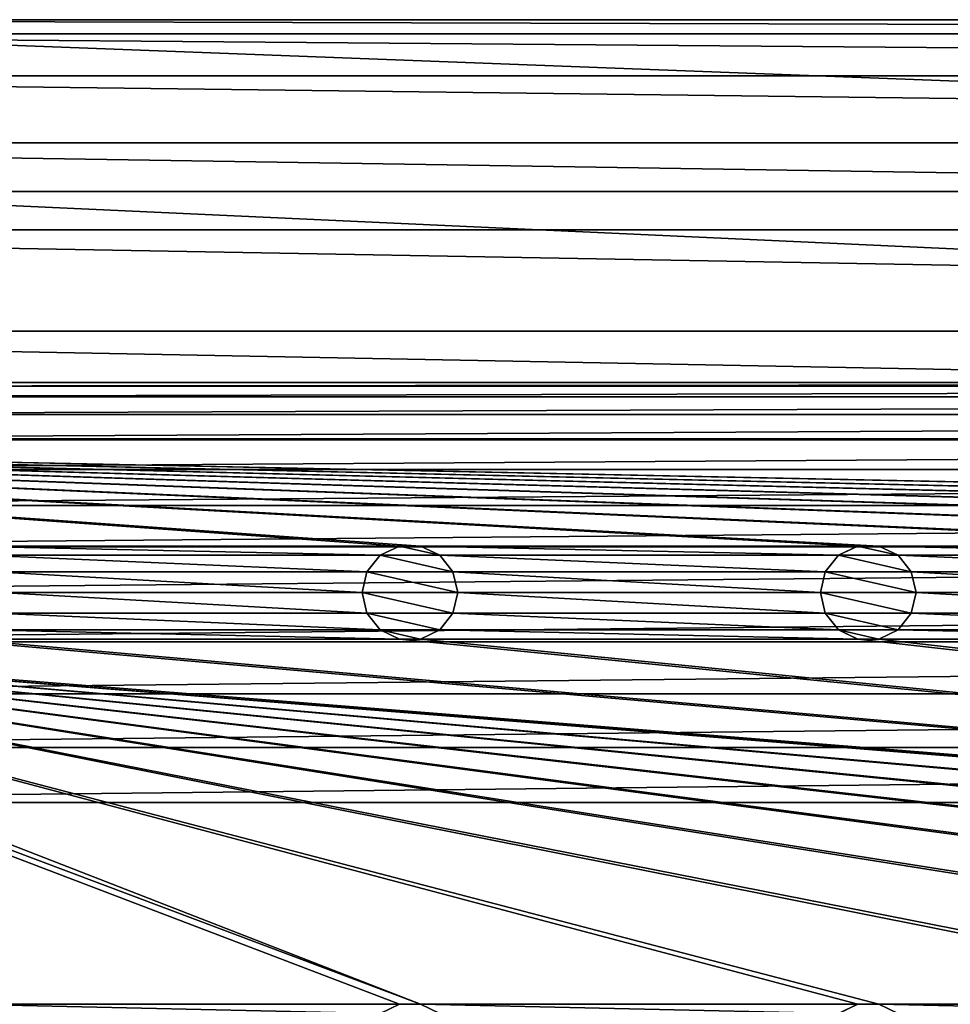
# Model space of a CAD drawing. Header units: metres. Extents: x -150 to 307, y -550 to 84.
# Tile 29 of 256: x -92 to -44, y -302 to -250. Entities that reach past the tile are written whole.
import ezdxf

# ---------------------------------------------------------------- set-up
doc = ezdxf.new("R2010")
doc.units = ezdxf.units.M
doc.layers.add('solid_26006363', color=7, linetype='CONTINUOUS')

msp = doc.modelspace()

# ---------------------------------------------------------------- linework, layer by layer
at = {"layer": 'solid_26006363'}
for points in [[(-133.690201, -250.749023, 1201.174683), (-128, -250, 1201.174683), (133.690201, -250.749023, 1201.174683)], [(-128, -250, 1201.174683), (128, -250, 1201.174683), (133.690201, -250.749023, 1201.174683)], [(128, -250, 1203.174683), (128, -250, 1201.174683), (-128, -250, 1201.174683)], [(128, -250, 1203.174683), (-128, -250, 1201.174683), (-128, -250, 1203.174683)], [(109, -259, 1203.174683), (128, -250, 1203.174683), (-128, -250, 1203.174683)], [(-109, -259, 1203.174683), (109, -259, 1203.174683), (-128, -250, 1203.174683)], [(-138.996811, -252.946793, 1201.174683), (-133.690201, -250.749023, 1201.174683), (138.996811, -252.946793, 1201.174683)], [(-133.690201, -250.749023, 1201.174683), (133.690201, -250.749023, 1201.174683), (138.996811, -252.946793, 1201.174683)], [(-143.555435, -256.44458, 1201.174683), (-138.996811, -252.946793, 1201.174683), (143.555435, -256.44458, 1201.174683)], [(-138.996811, -252.946793, 1201.174683), (138.996811, -252.946793, 1201.174683), (143.555435, -256.44458, 1201.174683)], [(-147.053207, -261.003174, 1201.174683), (-143.555435, -256.44458, 1201.174683), (147.053207, -261.003174, 1201.174683)], [(-143.555435, -256.44458, 1201.174683), (143.555435, -256.44458, 1201.174683), (147.053207, -261.003174, 1201.174683)], [(-109, -259, 1203.174683), (-109, -269, 1206.174683), (109, -269, 1206.174683)], [(-109, -259, 1203.174683), (109, -269, 1206.174683), (109, -259, 1203.174683)], [(-149.250977, -266.309784, 1201.174683), (-147.053207, -261.003174, 1201.174683), (149.250977, -266.309784, 1201.174683)], [(-147.053207, -261.003174, 1201.174683), (147.053207, -261.003174, 1201.174683), (149.250977, -266.309784, 1201.174683)], [(-150, -272, 1201.174683), (-149.250977, -266.309784, 1201.174683), (150, -272, 1201.174683)], [(-149.250977, -266.309784, 1201.174683), (149.250977, -266.309784, 1201.174683), (150, -272, 1201.174683)], [(-111.885521, -269.19104, 1206.174683), (109, -269, 1206.174683), (-109, -269, 1206.174683)], [(-111.885521, -269.19104, 1206.174683), (111.885521, -269.19104, 1206.174683), (109, -269, 1206.174683)], [(-114.690201, -269.749023, 1206.174683), (114.690201, -269.749023, 1206.174683), (111.885521, -269.19104, 1206.174683)], [(-111.885521, -269.19104, 1206.174683), (-114.690201, -269.749023, 1206.174683), (111.885521, -269.19104, 1206.174683)], [(-117.422356, -270.676819, 1206.174683), (117.422356, -270.676819, 1206.174683), (114.690201, -269.749023, 1206.174683)], [(-114.690201, -269.749023, 1206.174683), (-117.422356, -270.676819, 1206.174683), (114.690201, -269.749023, 1206.174683)], [(-119.996819, -271.946777, 1206.174683), (119.996819, -271.946777, 1206.174683), (117.422356, -270.676819, 1206.174683)], [(-117.422356, -270.676819, 1206.174683), (-119.996819, -271.946777, 1206.174683), (117.422356, -270.676819, 1206.174683)], [(120.554741, -277.562531, 1201.174683), (-150, -272, 1201.174683), (150, -272, 1201.174683)], [(0.554741, -277.562531, 1201.174683), (-0.554741, -277.562531, 1201.174683), (-150, -272, 1201.174683)], [(-23.445259, -277.562531, 1201.174683), (-150, -272, 1201.174683), (-0.554741, -277.562531, 1201.174683)], [(23.445259, -277.562531, 1201.174683), (0.554741, -277.562531, 1201.174683), (-150, -272, 1201.174683)], [(24.554741, -277.562531, 1201.174683), (23.445259, -277.562531, 1201.174683), (-150, -272, 1201.174683)], [(47.445259, -277.562531, 1201.174683), (24.554741, -277.562531, 1201.174683), (-150, -272, 1201.174683)], [(48.554741, -277.562531, 1201.174683), (47.445259, -277.562531, 1201.174683), (-150, -272, 1201.174683)], [(71.445259, -277.562531, 1201.174683), (48.554741, -277.562531, 1201.174683), (-150, -272, 1201.174683)], [(72.554741, -277.562531, 1201.174683), (71.445259, -277.562531, 1201.174683), (-150, -272, 1201.174683)], [(95.445259, -277.562531, 1201.174683), (72.554741, -277.562531, 1201.174683), (-150, -272, 1201.174683)], [(96.554741, -277.562531, 1201.174683), (95.445259, -277.562531, 1201.174683), (-150, -272, 1201.174683)], [(119.445259, -277.562531, 1201.174683), (96.554741, -277.562531, 1201.174683), (-150, -272, 1201.174683)], [(120.554741, -277.562531, 1201.174683), (119.445259, -277.562531, 1201.174683), (-150, -272, 1201.174683)], [(-23.445259, -277.562531, 1201.174683), (-24.554741, -277.562531, 1201.174683), (-150, -272, 1201.174683)], [(-47.445259, -277.562531, 1201.174683), (-150, -272, 1201.174683), (-24.554741, -277.562531, 1201.174683)], [(-47.445259, -277.562531, 1201.174683), (-48.554741, -277.562531, 1201.174683), (-150, -272, 1201.174683)], [(-71.445259, -277.562531, 1201.174683), (-150, -272, 1201.174683), (-48.554741, -277.562531, 1201.174683)], [(-71.445259, -277.562531, 1201.174683), (-72.554741, -277.562531, 1201.174683), (-150, -272, 1201.174683)], [(-95.445259, -277.562531, 1201.174683), (-150, -272, 1201.174683), (-72.554741, -277.562531, 1201.174683)], [(-71.445259, -301.562531, 1201.174683), (-150, -272, 1201.174683), (-120.554741, -282.437469, 1201.174683)], [(-71.445259, -301.562531, 1201.174683), (-72.554741, -301.562531, 1201.174683), (-150, -272, 1201.174683)], [(-95.445259, -301.562531, 1201.174683), (-150, -272, 1201.174683), (-72.554741, -301.562531, 1201.174683)], [(-122.394768, -273.547943, 1206.174683), (122.394768, -273.547943, 1206.174683), (119.996819, -271.946777, 1206.174683)], [(-119.996819, -271.946777, 1206.174683), (-122.394768, -273.547943, 1206.174683), (119.996819, -271.946777, 1206.174683)], [(-124.555428, -275.44458, 1206.174683), (124.555428, -275.44458, 1206.174683), (122.394768, -273.547943, 1206.174683)], [(-122.394768, -273.547943, 1206.174683), (-124.555428, -275.44458, 1206.174683), (122.394768, -273.547943, 1206.174683)], [(-126.452072, -277.605225, 1206.174683), (126.452072, -277.605225, 1206.174683), (124.555428, -275.44458, 1206.174683)], [(-124.555428, -275.44458, 1206.174683), (-126.452072, -277.605225, 1206.174683), (124.555428, -275.44458, 1206.174683)], [(-128.053207, -280.003174, 1206.174683), (128.053207, -280.003174, 1206.174683), (126.452072, -277.605225, 1206.174683)], [(-126.452072, -277.605225, 1206.174683), (-128.053207, -280.003174, 1206.174683), (126.452072, -277.605225, 1206.174683)], [(-95.445259, -277.562531, 1201.174683), (-72.554741, -277.562531, 1201.174683), (-73.557716, -278.045685, 1201.174683)], [(-94.442284, -278.045685, 1201.174683), (-95.445259, -277.562531, 1201.174683), (-73.557716, -278.045685, 1201.174683)], [(-73.559898, -278.047516, 1198.674683), (-73.557716, -278.045685, 1201.174683), (-72.554741, -277.562531, 1201.174683)], [(-73.559898, -278.047516, 1198.674683), (-72.554741, -277.562531, 1201.174683), (-72.556885, -277.564178, 1198.674683)], [(-73.559898, -278.047516, 1198.674683), (-72.556885, -277.564178, 1198.674683), (-70.440102, -278.047516, 1198.674683)], [(-72.556885, -277.564178, 1198.674683), (-72.554741, -277.562531, 1201.174683), (-71.445259, -277.562531, 1201.174683)], [(-72.556885, -277.564178, 1198.674683), (-71.445259, -277.562531, 1201.174683), (-71.443115, -277.564178, 1198.674683)], [(-72.556885, -277.564178, 1198.674683), (-71.443115, -277.564178, 1198.674683), (-70.440102, -278.047516, 1198.674683)], [(-71.445259, -277.562531, 1201.174683), (-48.554741, -277.562531, 1201.174683), (-49.55772, -278.045685, 1201.174683)], [(-70.442284, -278.045685, 1201.174683), (-71.445259, -277.562531, 1201.174683), (-49.55772, -278.045685, 1201.174683)], [(-71.443115, -277.564178, 1198.674683), (-71.445259, -277.562531, 1201.174683), (-70.442284, -278.045685, 1201.174683)], [(-71.443115, -277.564178, 1198.674683), (-70.442284, -278.045685, 1201.174683), (-70.440102, -278.047516, 1198.674683)], [(-49.559898, -278.047516, 1198.674683), (-49.55772, -278.045685, 1201.174683), (-48.554741, -277.562531, 1201.174683)], [(-49.559898, -278.047516, 1198.674683), (-48.554741, -277.562531, 1201.174683), (-48.556881, -277.564178, 1198.674683)], [(-49.559898, -278.047516, 1198.674683), (-48.556881, -277.564178, 1198.674683), (-46.440102, -278.047516, 1198.674683)], [(-48.556881, -277.564178, 1198.674683), (-48.554741, -277.562531, 1201.174683), (-47.445259, -277.562531, 1201.174683)], [(-48.556881, -277.564178, 1198.674683), (-47.445259, -277.562531, 1201.174683), (-47.443119, -277.564178, 1198.674683)], [(-48.556881, -277.564178, 1198.674683), (-47.443119, -277.564178, 1198.674683), (-46.440102, -278.047516, 1198.674683)], [(-47.445259, -277.562531, 1201.174683), (-24.554741, -277.562531, 1201.174683), (-25.557718, -278.045685, 1201.174683)], [(-46.44228, -278.045685, 1201.174683), (-47.445259, -277.562531, 1201.174683), (-25.557718, -278.045685, 1201.174683)], [(-47.443119, -277.564178, 1198.674683), (-47.445259, -277.562531, 1201.174683), (-46.44228, -278.045685, 1201.174683)], [(-47.443119, -277.564178, 1198.674683), (-46.44228, -278.045685, 1201.174683), (-46.440102, -278.047516, 1198.674683)], [(-94.442284, -278.045685, 1201.174683), (-73.557716, -278.045685, 1201.174683), (-74.252586, -278.916962, 1201.174683)], [(-93.747414, -278.916962, 1201.174683), (-94.442284, -278.045685, 1201.174683), (-74.252586, -278.916962, 1201.174683)], [(-74.25309, -278.917419, 1198.674683), (-74.252586, -278.916962, 1201.174683), (-73.557716, -278.045685, 1201.174683)], [(-74.25309, -278.917419, 1198.674683), (-73.557716, -278.045685, 1201.174683), (-73.559898, -278.047516, 1198.674683)], [(-74.25309, -278.917419, 1198.674683), (-73.559898, -278.047516, 1198.674683), (-69.74691, -278.917419, 1198.674683)], [(-73.559898, -278.047516, 1198.674683), (-70.440102, -278.047516, 1198.674683), (-69.74691, -278.917419, 1198.674683)], [(-70.442284, -278.045685, 1201.174683), (-49.55772, -278.045685, 1201.174683), (-50.252583, -278.916962, 1201.174683)], [(-69.747414, -278.916962, 1201.174683), (-70.442284, -278.045685, 1201.174683), (-50.252583, -278.916962, 1201.174683)], [(-70.440102, -278.047516, 1198.674683), (-70.442284, -278.045685, 1201.174683), (-69.747414, -278.916962, 1201.174683)], [(-70.440102, -278.047516, 1198.674683), (-69.747414, -278.916962, 1201.174683), (-69.74691, -278.917419, 1198.674683)], [(-50.253086, -278.917419, 1198.674683), (-50.252583, -278.916962, 1201.174683), (-49.55772, -278.045685, 1201.174683)], [(-50.253086, -278.917419, 1198.674683), (-49.55772, -278.045685, 1201.174683), (-49.559898, -278.047516, 1198.674683)], [(-50.253086, -278.917419, 1198.674683), (-49.559898, -278.047516, 1198.674683), (-45.746914, -278.917419, 1198.674683)], [(-49.559898, -278.047516, 1198.674683), (-46.440102, -278.047516, 1198.674683), (-45.746914, -278.917419, 1198.674683)], [(-46.44228, -278.045685, 1201.174683), (-25.557718, -278.045685, 1201.174683), (-26.252584, -278.916962, 1201.174683)], [(-45.747417, -278.916962, 1201.174683), (-46.44228, -278.045685, 1201.174683), (-26.252584, -278.916962, 1201.174683)], [(-46.440102, -278.047516, 1198.674683), (-46.44228, -278.045685, 1201.174683), (-45.747417, -278.916962, 1201.174683)], [(-46.440102, -278.047516, 1198.674683), (-45.747417, -278.916962, 1201.174683), (-45.746914, -278.917419, 1198.674683)], [(-93.747414, -278.916962, 1201.174683), (-74.252586, -278.916962, 1201.174683), (-74.5, -280, 1201.174683)], [(-93.5, -280, 1201.174683), (-93.747414, -278.916962, 1201.174683), (-74.5, -280, 1201.174683)], [(-74.5, -280, 1198.674683), (-74.5, -280, 1201.174683), (-74.252586, -278.916962, 1201.174683)], [(-74.25309, -278.917419, 1198.674683), (-74.5, -280, 1198.674683), (-74.252586, -278.916962, 1201.174683)], [(-74.25309, -278.917419, 1198.674683), (-69.5, -280, 1198.674683), (-74.5, -280, 1198.674683)], [(-74.25309, -278.917419, 1198.674683), (-69.74691, -278.917419, 1198.674683), (-69.5, -280, 1198.674683)], [(-69.747414, -278.916962, 1201.174683), (-50.252583, -278.916962, 1201.174683), (-50.5, -280, 1201.174683)], [(-69.5, -280, 1201.174683), (-69.747414, -278.916962, 1201.174683), (-50.5, -280, 1201.174683)], [(-69.74691, -278.917419, 1198.674683), (-69.747414, -278.916962, 1201.174683), (-69.5, -280, 1201.174683)], [(-69.74691, -278.917419, 1198.674683), (-69.5, -280, 1201.174683), (-69.5, -280, 1198.674683)], [(-50.5, -280, 1198.674683), (-50.5, -280, 1201.174683), (-50.252583, -278.916962, 1201.174683)], [(-50.253086, -278.917419, 1198.674683), (-50.5, -280, 1198.674683), (-50.252583, -278.916962, 1201.174683)], [(-50.253086, -278.917419, 1198.674683), (-45.5, -280, 1198.674683), (-50.5, -280, 1198.674683)], [(-50.253086, -278.917419, 1198.674683), (-45.746914, -278.917419, 1198.674683), (-45.5, -280, 1198.674683)], [(-45.747417, -278.916962, 1201.174683), (-26.252584, -278.916962, 1201.174683), (-26.5, -280, 1201.174683)], [(-45.5, -280, 1201.174683), (-45.747417, -278.916962, 1201.174683), (-26.5, -280, 1201.174683)], [(-45.746914, -278.917419, 1198.674683), (-45.747417, -278.916962, 1201.174683), (-45.5, -280, 1201.174683)], [(-45.746914, -278.917419, 1198.674683), (-45.5, -280, 1201.174683), (-45.5, -280, 1198.674683)], [(-129.323181, -282.577637, 1206.174683), (129.323181, -282.577637, 1206.174683), (128.053207, -280.003174, 1206.174683)], [(-128.053207, -280.003174, 1206.174683), (-129.323181, -282.577637, 1206.174683), (128.053207, -280.003174, 1206.174683)], [(-93.747414, -281.083038, 1201.174683), (-93.5, -280, 1201.174683), (-74.252586, -281.083038, 1201.174683)], [(-93.5, -280, 1201.174683), (-74.5, -280, 1201.174683), (-74.252586, -281.083038, 1201.174683)], [(-74.25309, -281.082581, 1198.674683), (-74.252586, -281.083038, 1201.174683), (-74.5, -280, 1201.174683)], [(-74.25309, -281.082581, 1198.674683), (-74.5, -280, 1201.174683), (-74.5, -280, 1198.674683)], [(-69.74691, -281.082581, 1198.674683), (-74.25309, -281.082581, 1198.674683), (-74.5, -280, 1198.674683)], [(-69.5, -280, 1198.674683), (-69.74691, -281.082581, 1198.674683), (-74.5, -280, 1198.674683)], [(-69.747414, -281.083038, 1201.174683), (-69.5, -280, 1201.174683), (-50.252583, -281.083038, 1201.174683)], [(-69.5, -280, 1198.674683), (-69.5, -280, 1201.174683), (-69.747414, -281.083038, 1201.174683)], [(-69.5, -280, 1198.674683), (-69.747414, -281.083038, 1201.174683), (-69.74691, -281.082581, 1198.674683)], [(-69.5, -280, 1201.174683), (-50.5, -280, 1201.174683), (-50.252583, -281.083038, 1201.174683)], [(-50.253086, -281.082581, 1198.674683), (-50.252583, -281.083038, 1201.174683), (-50.5, -280, 1201.174683)], [(-50.253086, -281.082581, 1198.674683), (-50.5, -280, 1201.174683), (-50.5, -280, 1198.674683)], [(-45.746914, -281.082581, 1198.674683), (-50.253086, -281.082581, 1198.674683), (-50.5, -280, 1198.674683)], [(-45.5, -280, 1198.674683), (-45.746914, -281.082581, 1198.674683), (-50.5, -280, 1198.674683)], [(-45.747417, -281.083038, 1201.174683), (-45.5, -280, 1201.174683), (-26.252584, -281.083038, 1201.174683)], [(-45.5, -280, 1198.674683), (-45.5, -280, 1201.174683), (-45.747417, -281.083038, 1201.174683)], [(-45.5, -280, 1198.674683), (-45.747417, -281.083038, 1201.174683), (-45.746914, -281.082581, 1198.674683)], [(-45.5, -280, 1201.174683), (-26.5, -280, 1201.174683), (-26.252584, -281.083038, 1201.174683)], [(-94.442284, -281.954315, 1201.174683), (-93.747414, -281.083038, 1201.174683), (-73.557716, -281.954315, 1201.174683)], [(-93.747414, -281.083038, 1201.174683), (-74.252586, -281.083038, 1201.174683), (-73.557716, -281.954315, 1201.174683)], [(-73.559898, -281.952484, 1198.674683), (-74.252586, -281.083038, 1201.174683), (-74.25309, -281.082581, 1198.674683)], [(-70.440102, -281.952484, 1198.674683), (-73.559898, -281.952484, 1198.674683), (-74.25309, -281.082581, 1198.674683)], [(-69.74691, -281.082581, 1198.674683), (-70.440102, -281.952484, 1198.674683), (-74.25309, -281.082581, 1198.674683)], [(-73.559898, -281.952484, 1198.674683), (-73.557716, -281.954315, 1201.174683), (-74.252586, -281.083038, 1201.174683)], [(-69.74691, -281.082581, 1198.674683), (-69.747414, -281.083038, 1201.174683), (-70.442284, -281.954315, 1201.174683)], [(-69.74691, -281.082581, 1198.674683), (-70.442284, -281.954315, 1201.174683), (-70.440102, -281.952484, 1198.674683)], [(-70.442284, -281.954315, 1201.174683), (-69.747414, -281.083038, 1201.174683), (-49.55772, -281.954315, 1201.174683)], [(-69.747414, -281.083038, 1201.174683), (-50.252583, -281.083038, 1201.174683), (-49.55772, -281.954315, 1201.174683)], [(-49.559898, -281.952484, 1198.674683), (-50.252583, -281.083038, 1201.174683), (-50.253086, -281.082581, 1198.674683)], [(-46.440102, -281.952484, 1198.674683), (-49.559898, -281.952484, 1198.674683), (-50.253086, -281.082581, 1198.674683)], [(-45.746914, -281.082581, 1198.674683), (-46.440102, -281.952484, 1198.674683), (-50.253086, -281.082581, 1198.674683)], [(-49.559898, -281.952484, 1198.674683), (-49.55772, -281.954315, 1201.174683), (-50.252583, -281.083038, 1201.174683)], [(-45.746914, -281.082581, 1198.674683), (-45.747417, -281.083038, 1201.174683), (-46.44228, -281.954315, 1201.174683)], [(-45.746914, -281.082581, 1198.674683), (-46.44228, -281.954315, 1201.174683), (-46.440102, -281.952484, 1198.674683)], [(-46.44228, -281.954315, 1201.174683), (-45.747417, -281.083038, 1201.174683), (-25.557718, -281.954315, 1201.174683)], [(-45.747417, -281.083038, 1201.174683), (-26.252584, -281.083038, 1201.174683), (-25.557718, -281.954315, 1201.174683)], [(-95.445259, -282.437469, 1201.174683), (-94.442284, -281.954315, 1201.174683), (-72.554741, -282.437469, 1201.174683)], [(-94.442284, -281.954315, 1201.174683), (-73.557716, -281.954315, 1201.174683), (-72.554741, -282.437469, 1201.174683)], [(-72.556885, -282.435822, 1198.674683), (-73.557716, -281.954315, 1201.174683), (-73.559898, -281.952484, 1198.674683)], [(-71.443115, -282.435822, 1198.674683), (-72.556885, -282.435822, 1198.674683), (-73.559898, -281.952484, 1198.674683)], [(-70.440102, -281.952484, 1198.674683), (-71.443115, -282.435822, 1198.674683), (-73.559898, -281.952484, 1198.674683)], [(-72.556885, -282.435822, 1198.674683), (-72.554741, -282.437469, 1201.174683), (-73.557716, -281.954315, 1201.174683)], [(-70.440102, -281.952484, 1198.674683), (-70.442284, -281.954315, 1201.174683), (-71.445259, -282.437469, 1201.174683)], [(-70.440102, -281.952484, 1198.674683), (-71.445259, -282.437469, 1201.174683), (-71.443115, -282.435822, 1198.674683)], [(-71.445259, -282.437469, 1201.174683), (-70.442284, -281.954315, 1201.174683), (-48.554741, -282.437469, 1201.174683)], [(-70.442284, -281.954315, 1201.174683), (-49.55772, -281.954315, 1201.174683), (-48.554741, -282.437469, 1201.174683)], [(-48.556881, -282.435822, 1198.674683), (-49.55772, -281.954315, 1201.174683), (-49.559898, -281.952484, 1198.674683)], [(-47.443119, -282.435822, 1198.674683), (-48.556881, -282.435822, 1198.674683), (-49.559898, -281.952484, 1198.674683)], [(-46.440102, -281.952484, 1198.674683), (-47.443119, -282.435822, 1198.674683), (-49.559898, -281.952484, 1198.674683)], [(-48.556881, -282.435822, 1198.674683), (-48.554741, -282.437469, 1201.174683), (-49.55772, -281.954315, 1201.174683)], [(-46.440102, -281.952484, 1198.674683), (-46.44228, -281.954315, 1201.174683), (-47.445259, -282.437469, 1201.174683)], [(-46.440102, -281.952484, 1198.674683), (-47.445259, -282.437469, 1201.174683), (-47.443119, -282.435822, 1198.674683)], [(-47.445259, -282.437469, 1201.174683), (-46.44228, -281.954315, 1201.174683), (-24.554741, -282.437469, 1201.174683)], [(-46.44228, -281.954315, 1201.174683), (-25.557718, -281.954315, 1201.174683), (-24.554741, -282.437469, 1201.174683)], [(120.554741, -301.562531, 1201.174683), (-120.554741, -282.437469, 1201.174683), (-119.445259, -282.437469, 1201.174683)], [(0.554741, -301.562531, 1201.174683), (-0.554741, -301.562531, 1201.174683), (-120.554741, -282.437469, 1201.174683)], [(-23.445259, -301.562531, 1201.174683), (-120.554741, -282.437469, 1201.174683), (-0.554741, -301.562531, 1201.174683)], [(23.445259, -301.562531, 1201.174683), (0.554741, -301.562531, 1201.174683), (-120.554741, -282.437469, 1201.174683)], [(24.554741, -301.562531, 1201.174683), (23.445259, -301.562531, 1201.174683), (-120.554741, -282.437469, 1201.174683)], [(47.445259, -301.562531, 1201.174683), (24.554741, -301.562531, 1201.174683), (-120.554741, -282.437469, 1201.174683)], [(48.554741, -301.562531, 1201.174683), (47.445259, -301.562531, 1201.174683), (-120.554741, -282.437469, 1201.174683)], [(71.445259, -301.562531, 1201.174683), (48.554741, -301.562531, 1201.174683), (-120.554741, -282.437469, 1201.174683)], [(72.554741, -301.562531, 1201.174683), (71.445259, -301.562531, 1201.174683), (-120.554741, -282.437469, 1201.174683)], [(95.445259, -301.562531, 1201.174683), (72.554741, -301.562531, 1201.174683), (-120.554741, -282.437469, 1201.174683)], [(96.554741, -301.562531, 1201.174683), (95.445259, -301.562531, 1201.174683), (-120.554741, -282.437469, 1201.174683)], [(119.445259, -301.562531, 1201.174683), (96.554741, -301.562531, 1201.174683), (-120.554741, -282.437469, 1201.174683)], [(120.554741, -301.562531, 1201.174683), (119.445259, -301.562531, 1201.174683), (-120.554741, -282.437469, 1201.174683)], [(-23.445259, -301.562531, 1201.174683), (-24.554741, -301.562531, 1201.174683), (-120.554741, -282.437469, 1201.174683)], [(-47.445259, -301.562531, 1201.174683), (-120.554741, -282.437469, 1201.174683), (-24.554741, -301.562531, 1201.174683)], [(-47.445259, -301.562531, 1201.174683), (-48.554741, -301.562531, 1201.174683), (-120.554741, -282.437469, 1201.174683)], [(-71.445259, -301.562531, 1201.174683), (-120.554741, -282.437469, 1201.174683), (-48.554741, -301.562531, 1201.174683)], [(120.554741, -301.562531, 1201.174683), (-119.445259, -282.437469, 1201.174683), (-96.554741, -282.437469, 1201.174683)], [(120.554741, -301.562531, 1201.174683), (-96.554741, -282.437469, 1201.174683), (-95.445259, -282.437469, 1201.174683)], [(120.554741, -301.562531, 1201.174683), (-95.445259, -282.437469, 1201.174683), (-72.554741, -282.437469, 1201.174683)], [(-71.443115, -282.435822, 1198.674683), (-72.554741, -282.437469, 1201.174683), (-72.556885, -282.435822, 1198.674683)], [(-71.443115, -282.435822, 1198.674683), (-71.445259, -282.437469, 1201.174683), (-72.554741, -282.437469, 1201.174683)], [(120.554741, -301.562531, 1201.174683), (-72.554741, -282.437469, 1201.174683), (-71.445259, -282.437469, 1201.174683)], [(120.554741, -301.562531, 1201.174683), (-71.445259, -282.437469, 1201.174683), (-48.554741, -282.437469, 1201.174683)], [(-47.443119, -282.435822, 1198.674683), (-48.554741, -282.437469, 1201.174683), (-48.556881, -282.435822, 1198.674683)], [(-47.443119, -282.435822, 1198.674683), (-47.445259, -282.437469, 1201.174683), (-48.554741, -282.437469, 1201.174683)], [(120.554741, -301.562531, 1201.174683), (-48.554741, -282.437469, 1201.174683), (-47.445259, -282.437469, 1201.174683)], [(120.554741, -301.562531, 1201.174683), (-47.445259, -282.437469, 1201.174683), (-24.554741, -282.437469, 1201.174683)], [(-130.250977, -285.309784, 1206.174683), (130.250977, -285.309784, 1206.174683), (129.323181, -282.577637, 1206.174683)], [(-129.323181, -282.577637, 1206.174683), (-130.250977, -285.309784, 1206.174683), (129.323181, -282.577637, 1206.174683)], [(-130.808945, -288.114471, 1206.174683), (130.808945, -288.114471, 1206.174683), (130.250977, -285.309784, 1206.174683)], [(-130.250977, -285.309784, 1206.174683), (-130.808945, -288.114471, 1206.174683), (130.250977, -285.309784, 1206.174683)], [(-131, -291, 1206.174683), (131, -291, 1206.174683), (130.808945, -288.114471, 1206.174683)], [(-130.808945, -288.114471, 1206.174683), (-131, -291, 1206.174683), (130.808945, -288.114471, 1206.174683)], [(-131, -291, 1206.174683), (-10.275216, -388.140503, 1206.174683), (131, -291, 1206.174683)], [(-131, -291, 1206.174683), (-131, -509, 1206.174683), (-10.275216, -388.140503, 1206.174683)], [(-95.445259, -301.562531, 1201.174683), (-72.554741, -301.562531, 1201.174683), (-73.557716, -302.045685, 1201.174683)], [(-94.442284, -302.045685, 1201.174683), (-95.445259, -301.562531, 1201.174683), (-73.557716, -302.045685, 1201.174683)], [(-73.559898, -302.047516, 1198.674683), (-73.557716, -302.045685, 1201.174683), (-72.554741, -301.562531, 1201.174683)], [(-73.559898, -302.047516, 1198.674683), (-72.554741, -301.562531, 1201.174683), (-72.556885, -301.564178, 1198.674683)], [(-72.556885, -301.564178, 1198.674683), (-72.554741, -301.562531, 1201.174683), (-71.445259, -301.562531, 1201.174683)], [(-72.556885, -301.564178, 1198.674683), (-71.445259, -301.562531, 1201.174683), (-71.443115, -301.564178, 1198.674683)], [(-71.445259, -301.562531, 1201.174683), (-48.554741, -301.562531, 1201.174683), (-49.55772, -302.045685, 1201.174683)], [(-70.442284, -302.045685, 1201.174683), (-71.445259, -301.562531, 1201.174683), (-49.55772, -302.045685, 1201.174683)], [(-71.443115, -301.564178, 1198.674683), (-71.445259, -301.562531, 1201.174683), (-70.442284, -302.045685, 1201.174683)], [(-49.559898, -302.047516, 1198.674683), (-49.55772, -302.045685, 1201.174683), (-48.554741, -301.562531, 1201.174683)], [(-49.559898, -302.047516, 1198.674683), (-48.554741, -301.562531, 1201.174683), (-48.556881, -301.564178, 1198.674683)], [(-48.556881, -301.564178, 1198.674683), (-48.554741, -301.562531, 1201.174683), (-47.445259, -301.562531, 1201.174683)], [(-48.556881, -301.564178, 1198.674683), (-47.445259, -301.562531, 1201.174683), (-47.443119, -301.564178, 1198.674683)], [(-47.445259, -301.562531, 1201.174683), (-24.554741, -301.562531, 1201.174683), (-25.557718, -302.045685, 1201.174683)], [(-46.44228, -302.045685, 1201.174683), (-47.445259, -301.562531, 1201.174683), (-25.557718, -302.045685, 1201.174683)], [(-47.443119, -301.564178, 1198.674683), (-47.445259, -301.562531, 1201.174683), (-46.44228, -302.045685, 1201.174683)]]:
    msp.add_3dface(points, dxfattribs=at)

doc.saveas('drawing.dxf')
